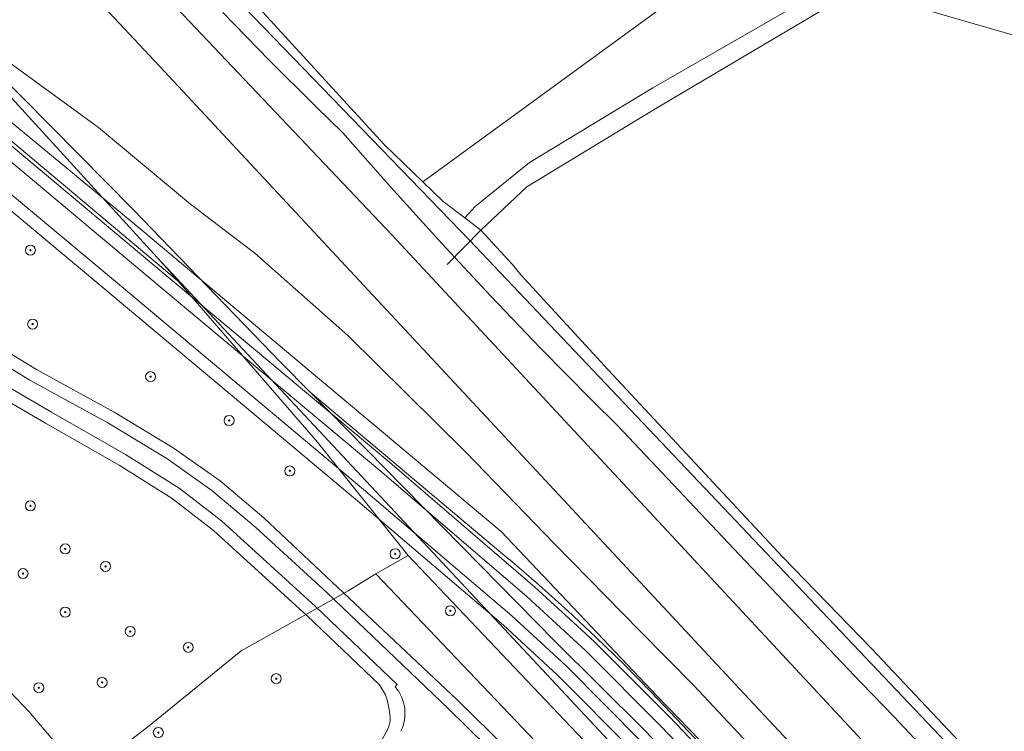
# Model space of a CAD drawing. Header units: metres. Extents: x 207466 to 209466, y 475780 to 477780.
# Tile 84 of 189: x 208021 to 208100, y 476596 to 476653. Entities that reach past the tile are written whole.
import ezdxf

# ---------------------------------------------------------------- set-up
doc = ezdxf.new("R2010")
doc.units = ezdxf.units.M
doc.layers.get('0').update_dxf_attribs({"color": 253, "linetype": 'CONTINUOUS'})
for name, color, linetype, lineweight, true_color in [('B-OG-WA-SLOOT_WATER-A', 7, 'CONTINUOUS', 0, 0x478c9a), ('B-RO-GR-BOOM-S', 7, 'CONTINUOUS', 0, 0x6d8a47), ('B-RO-GR-GRAS-GV', 7, 'CONTINUOUS', 0, 0x6d8a47), ('B-RO-OG-WATER_SLOOT-GV', 7, 'CONTINUOUS', 0, 0x478c9a)]:
    doc.layers.add(name, color=color, linetype=linetype, lineweight=lineweight, true_color=true_color)
for name, color, linetype, lineweight in [('B-RO-FV-GELEIDING_WILDRASTER-G', 253, 'CONTINUOUS', 0), ('B-RO-VH-VERHARDING_BETON-GV', 253, 'CONTINUOUS', 0), ('B-RO-VH-VERHARDING_TEGEL-GV', 253, 'CONTINUOUS', 0), ('B-WE-KG-GRENS_PERCEEL-GV', 150, 'CONTINUOUS', 18)]:
    doc.layers.add(name, color=color, linetype=linetype, lineweight=lineweight)

# ---------------------------------------------------------------- blocks, each defined once
blk = doc.blocks.new('SGR-BOOM_01-SO1')
at = {"linetype": 'Continuous'}
h = blk.add_hatch(color=0, dxfattribs=at)
edge = h.paths.add_edge_path()
edge.add_arc((0, 0), 0.25, 0, 360)
at = {"color": 0, "linetype": 'ByBlock', "lineweight": -2}
for radius in [2, 0.25]:
    blk.add_circle((0, 0), radius, dxfattribs=at)

msp = doc.modelspace()

# ---------------------------------------------------------------- linework, layer by layer
at = {"layer": 'B-OG-WA-SLOOT_WATER-A', "flags": 128}
for points in [[(208104.495, 476583.264), (208097.759, 476590.36), (208091.081, 476597.511), (208088.443, 476600.258), (208078.693, 476610.484), (208069.001, 476620.766), (208066.88, 476622.875), (208062.846, 476626.972), (208058.87, 476631.125), (208054.953, 476635.333), (208054.718, 476635.588), (208050.863, 476639.854), (208047.067, 476644.172), (208044.965, 476646.217), (208041.198, 476649.969), (208037.489, 476653.778)], [(208019.391, 476650.518), (208027.561, 476644.581), (208034.904, 476638.467), (208040.042, 476634.562), (208047.458, 476627.977), (208056.846, 476618.69), (208063.99, 476611.315), (208070.781, 476604.395), (208075.091, 476600.037), (208083.357, 476591.204), (208093.471, 476580.563), (208102.997, 476570.881), (208111.24, 476562.441), (208123.388, 476549.854), (208129.807, 476543.384), (208137.86, 476535.182), (208145.185, 476527.158), (208152.648, 476519.094), (208158.102, 476513.588), (208162, 476509.123), (208164.698, 476506.665), (208170.545, 476501.237), (208176.432, 476495.002)]]:
    msp.add_lwpolyline(points, dxfattribs=at)
at = {"layer": 'B-RO-FV-GELEIDING_WILDRASTER-G', "flags": 128}
msp.add_lwpolyline([(208184.199, 476589.3), (208169.004, 476616.517), (208158.45, 476635.019), (208156.904, 476637.706), (208146.336, 476648.364), (208141.206, 476653.463), (208139.359, 476653.726), (208134.488, 476651.595), (208128.914, 476649.157), (208121.426, 476645.712), (208104.453, 476650.852), (208088.057, 476655.608), (208072.051, 476646.1), (208061.738, 476639.845), (208058.082, 476636.384), (208055.399, 476633.642)], dxfattribs=at)
at = {"layer": 'B-RO-GR-GRAS-GV', "flags": 128}
for points in [[(208062.946, 476705.754), (208062.944, 476706.655), (208063.325, 476707.81), (208064.907, 476710.225), (208059.925, 476703.76), (208051.012, 476692.345), (208046.682, 476687.096), (208042.856, 476682.877), (208038.014, 476677.88), (208031.319, 476671.02), (208028.068, 476667.588), (208050.352, 476643.24), (208053.448, 476640.253), (208079.06, 476658.971), (208086.489, 476674.324), (208060.637, 476702.454), (208062.946, 476705.754)], [(208079.06, 476658.971), (208053.448, 476640.253), (208055.076, 476638.683), (208056.797, 476637.367), (208057.615, 476638.268), (208061.972, 476641.79), (208071.807, 476647.75), (208086.807, 476656.404)], [(208104.453, 476650.852), (208088.057, 476655.608), (208072.051, 476646.1), (208061.738, 476639.845), (208058.082, 476636.384), (208060.59, 476633.662), (208061.285, 476632.792), (208068.235, 476625.23), (208075.173, 476617.783), (208082.176, 476610.272), (208089.256, 476602.991), (208096.689, 476595.118), (208099.385, 476592.2), (208103.432, 476587.821)], [(208012.358, 476650.05), (208031.821, 476633.723), (208050.824, 476617.828), (208062.401, 476607.892), (208065.788, 476604.783), (208067.161, 476603.523), (208073.142, 476597.524), (208089.936, 476579.902), (208104.701, 476564.401), (208118.812, 476549.385), (208152.764, 476513.587), (208170.407, 476494.95)], [(208170.407, 476494.95), (208152.764, 476513.587), (208118.812, 476549.385), (208104.701, 476564.401), (208089.936, 476579.902), (208073.142, 476597.524), (208067.161, 476603.523), (208065.788, 476604.783), (208062.401, 476607.892), (208050.824, 476617.828), (208031.821, 476633.723), (208012.358, 476650.05)], [(208011.715, 476649.284), (208031.179, 476632.956), (208050.177, 476617.065), (208061.737, 476607.144), (208066.468, 476602.801), (208072.426, 476596.826), (208076.835, 476592.2), (208089.212, 476579.212), (208103.975, 476563.714), (208118.086, 476548.697), (208152.038, 476512.899), (208173.633, 476490.088), (208176.225, 476486.946), (208187.007, 476472.587), (208191.746, 476466.056), (208202.966, 476451.298), (208221.176, 476426.932), (208224.037, 476423.064)], [(208170.654, 476496.782), (208166.547, 476501.509), (208161.803, 476506.61), (208156.822, 476511.537), (208150.297, 476518.283), (208143.111, 476525.978), (208136.504, 476533.092), (208128.728, 476541.186), (208122.347, 476547.525), (208115.919, 476554.34), (208110, 476560.045), (208101.344, 476569.268), (208093.963, 476576.659), (208086.71, 476584.359), (208079.329, 476591.764), (208078.907, 476592.2), (208072.143, 476599.193), (208059.694, 476612.338), (208030.869, 476636.511), (208015.027, 476649.589)], [(208175.882, 476453.233), (208188.276, 476464.732), (208189.49, 476465.888), (208188.114, 476467.602), (208185.414, 476471.418), (208174.661, 476485.762), (208172.071, 476488.908), (208150.426, 476511.697), (208116.642, 476547.353), (208102.662, 476562.247), (208087.507, 476578.132), (208074.083, 476592.2), (208070.974, 476595.458), (208064.879, 476601.595), (208060.551, 476605.606), (208048.714, 476615.688), (208029.548, 476631.746), (208014.52, 476644.289)], [(208171.322, 476488.245), (208149.701, 476511.009), (208115.916, 476546.665), (208101.936, 476561.56), (208086.783, 476577.442), (208072.701, 476592.2), (208070.257, 476594.76), (208064.184, 476600.876), (208059.887, 476604.858), (208048.069, 476614.924), (208028.907, 476630.979), (208013.879, 476643.521)], [(208013.879, 476643.521), (208028.907, 476630.979), (208048.069, 476614.924), (208059.887, 476604.858), (208064.184, 476600.876), (208070.257, 476594.76), (208072.701, 476592.2), (208086.783, 476577.442), (208101.936, 476561.56), (208115.916, 476546.665), (208149.701, 476511.009), (208171.322, 476488.245)], [(208051.231, 476599.932), (208051.4, 476600.107), (208044.88, 476606.35), (208037.389, 476613.179), (208034.011, 476615.778), (208029.716, 476618.488), (208023.822, 476621.85), (208016.742, 476625.98), (208010.988, 476629.862), (208007.76, 476632.454), (208004.473, 476635.383), (207999.147, 476628.155), (207996.038, 476623.332), (207994.656, 476620.885), (207993.218, 476617.844), (207992.456, 476615.517), (207992.422, 476615.313), (207993.373, 476615.103), (207994.149, 476617.473), (207995.545, 476620.425), (207996.894, 476622.815), (207999.971, 476627.587), (208004.045, 476633.117), (208004.307, 476633.248)], [(208005.445, 476633.178), (208007.114, 476631.69), (208010.394, 476629.056), (208016.21, 476625.133), (208023.322, 476620.984), (208029.201, 476617.63), (208033.438, 476614.957), (208036.746, 476612.412), (208044.197, 476605.619), (208049.983, 476600.079), (208050.463, 476599.298)], [(208050.463, 476599.298), (208049.983, 476600.079), (208044.197, 476605.619), (208036.746, 476612.412), (208033.438, 476614.957), (208029.201, 476617.63), (208023.322, 476620.984), (208016.21, 476625.133), (208010.394, 476629.056), (208007.114, 476631.69), (208005.445, 476633.178)], [(208016.213, 476629.18), (208022.608, 476625.274), (208028.815, 476621.855), (208033.53, 476619.001), (208037.261, 476616.371), (208040.765, 476613.418), (208056.198, 476598.89), (208062.99, 476592.2)], [(208062.99, 476592.2), (208056.198, 476598.89), (208040.765, 476613.418), (208037.261, 476616.371), (208033.53, 476619.001), (208028.815, 476621.855), (208022.608, 476625.274), (208016.213, 476629.18)], [(208015.692, 476628.327), (208022.087, 476624.421), (208028.297, 476621), (208033.012, 476618.146), (208036.617, 476615.606), (208040.121, 476612.653), (208045.819, 476607.429), (208055.496, 476598.178), (208061.565, 476592.2), (208069.341, 476584.54), (208086.974, 476566.899), (208101.216, 476552.508), (208107.697, 476545.545), (208110.284, 476542.678), (208112.513, 476539.655), (208116.311, 476533.698), (208119.576, 476528.743), (208123.319, 476524.256), (208135.73, 476510.507), (208150.646, 476493.805), (208162.181, 476481.033), (208165.263, 476477.49)], [(208018.909, 476601.18), (208022.022, 476597.93), (208024.96, 476594.484)], [(208050.851, 476597.176), (208050.708, 476596.667), (208049.264, 476593.999), (208048.675, 476592.878), (208048.4, 476592.2), (208048.199, 476591.704), (208047.84, 476590.49), (208047.601, 476589.246), (208047.484, 476587.985), (208047.602, 476587.013), (208047.862, 476586.07), (208048.26, 476585.175), (208048.786, 476584.35), (208049.429, 476583.611), (208049.931, 476583.054), (208050.356, 476582.583), (208050.669, 476582.883), (208053.59, 476579.906), (208053.975, 476580.311), (208050.137, 476584.317)], [(208049.264, 476593.999), (208050.708, 476596.667), (208050.851, 476597.176)]]:
    msp.add_lwpolyline(points, dxfattribs=at)
at = {"layer": 'B-RO-GR-GRAS-GV'}
for centre, radius, start, end in [((208048.807, 476597.814), 3.219, 333.46786, 41.14691), ((208044.584, 476597.127), 6.267, 0.45156, 20.27217), ((208044.584, 476597.127), 6.267, 0.45156, 20.27217)]:
    msp.add_arc(centre, radius, start, end, dxfattribs=at)
at = {"layer": 'B-RO-OG-WATER_SLOOT-GV', "flags": 128}
for points in [[(208103.432, 476587.821), (208099.385, 476592.2), (208096.689, 476595.118), (208089.256, 476602.991), (208082.176, 476610.272), (208075.173, 476617.783), (208068.235, 476625.23), (208061.285, 476632.792), (208060.59, 476633.662), (208058.082, 476636.384), (208056.797, 476637.367), (208055.076, 476638.683), (208053.448, 476640.253), (208050.352, 476643.24), (208028.068, 476667.588)], [(208086.807, 476656.404), (208071.807, 476647.75), (208061.972, 476641.79), (208057.615, 476638.268), (208056.797, 476637.367), (208058.082, 476636.384), (208061.738, 476639.845), (208072.051, 476646.1), (208088.057, 476655.608)], [(208088.057, 476655.608), (208104.453, 476650.852), (208121.426, 476645.712), (208128.914, 476649.157), (208134.488, 476651.595), (208134.042, 476651.575), (208131.106, 476651.006), (208128.071, 476650.063), (208123.106, 476648.334), (208122.763, 476648.246), (208122.111, 476648.142), (208121.451, 476648.117), (208120.793, 476648.171), (208120.146, 476648.304), (208119.52, 476648.515), (208101.5, 476653.259)], [(208037.489, 476653.778), (208041.198, 476649.969), (208044.965, 476646.217), (208047.067, 476644.172), (208050.863, 476639.854), (208054.718, 476635.588), (208054.953, 476635.333), (208058.87, 476631.125), (208062.846, 476626.972), (208066.88, 476622.875), (208069.001, 476620.766), (208078.693, 476610.484), (208088.443, 476600.258), (208091.081, 476597.511), (208097.759, 476590.36), (208104.495, 476583.264)], [(208176.432, 476495.002), (208170.545, 476501.237), (208164.698, 476506.665), (208162, 476509.123), (208158.102, 476513.588), (208152.648, 476519.094), (208145.185, 476527.158), (208137.86, 476535.182), (208129.807, 476543.384), (208123.388, 476549.854), (208111.24, 476562.441), (208102.997, 476570.881), (208093.471, 476580.563), (208083.357, 476591.204), (208075.091, 476600.037), (208070.781, 476604.395), (208063.99, 476611.315), (208056.846, 476618.69), (208047.458, 476627.977), (208040.042, 476634.562), (208034.904, 476638.467), (208027.561, 476644.581), (208019.391, 476650.518)], [(208015.027, 476649.589), (208030.869, 476636.511), (208059.694, 476612.338), (208072.143, 476599.193), (208078.907, 476592.2), (208079.329, 476591.764), (208086.71, 476584.359), (208093.963, 476576.659), (208101.344, 476569.268), (208110, 476560.045), (208115.919, 476554.34), (208122.347, 476547.525), (208128.728, 476541.186), (208136.504, 476533.092), (208143.111, 476525.978), (208150.297, 476518.283), (208156.822, 476511.537), (208161.803, 476506.61), (208166.547, 476501.509), (208170.654, 476496.782)]]:
    msp.add_lwpolyline(points, dxfattribs=at)
at = {"layer": 'B-RO-VH-VERHARDING_BETON-GV', "flags": 128}
for points in [[(208224.037, 476423.064), (208221.176, 476426.932), (208202.966, 476451.298), (208191.746, 476466.056), (208187.007, 476472.587), (208176.225, 476486.946), (208173.633, 476490.088), (208152.038, 476512.899), (208118.086, 476548.697), (208103.975, 476563.714), (208089.212, 476579.212), (208076.835, 476592.2), (208072.426, 476596.826), (208066.468, 476602.801), (208061.737, 476607.144), (208050.177, 476617.065), (208031.179, 476632.956), (208011.715, 476649.284)], [(208014.52, 476644.289), (208029.548, 476631.746), (208048.714, 476615.688), (208060.551, 476605.606), (208064.879, 476601.595), (208070.974, 476595.458), (208074.083, 476592.2), (208087.507, 476578.132), (208102.662, 476562.247), (208116.642, 476547.353), (208150.426, 476511.697), (208172.071, 476488.908), (208174.661, 476485.762), (208185.414, 476471.418), (208188.114, 476467.602)], [(207996.602, 476627.804), (207995.436, 476626.044), (207994.568, 476624.573), (207993.039, 476621.98), (207991.614, 476619.036), (207990.503, 476615.962), (207992.456, 476615.517), (207993.218, 476617.844), (207994.656, 476620.885), (207996.038, 476623.332), (207999.147, 476628.155), (208004.473, 476635.383), (208007.76, 476632.454), (208010.988, 476629.862), (208016.742, 476625.98), (208023.822, 476621.85), (208029.716, 476618.488), (208034.011, 476615.778), (208037.389, 476613.179), (208044.88, 476606.35), (208051.4, 476600.107), (208051.231, 476599.932)], [(208165.263, 476477.49), (208162.181, 476481.033), (208150.646, 476493.805), (208135.73, 476510.507), (208123.319, 476524.256), (208119.576, 476528.743), (208116.311, 476533.698), (208112.513, 476539.655), (208110.284, 476542.678), (208107.697, 476545.545), (208101.216, 476552.508), (208086.974, 476566.899), (208069.341, 476584.54), (208061.565, 476592.2), (208055.496, 476598.178), (208045.819, 476607.429), (208040.121, 476612.653), (208036.617, 476615.606), (208033.012, 476618.146), (208028.297, 476621), (208022.087, 476624.421), (208015.692, 476628.327)]]:
    msp.add_lwpolyline(points, dxfattribs=at)
at = {"layer": 'B-RO-VH-VERHARDING_BETON-GV'}
msp.add_arc((208048.807, 476597.814), 3.219, 333.46786, 41.14691, dxfattribs=at)
at = {"layer": 'B-RO-VH-VERHARDING_TEGEL-GV', "flags": 128}
msp.add_lwpolyline([(208024.96, 476594.484), (208022.022, 476597.93), (208018.909, 476601.18)], dxfattribs=at)
at = {"layer": 'B-WE-KG-GRENS_PERCEEL-GV'}
for points in [[(207988.37, 476672.854), (207989.411, 476671.403), (207990.505, 476669.992), (207991.651, 476668.623), (207992.814, 476667.332), (207994.056, 476666.051), (207994.07, 476666.037), (207994.091, 476666.016), (207995.382, 476664.783), (207996.692, 476663.621), (207996.718, 476663.598), (208033.909, 476632.329), (208033.244, 476633.097), (208032.235, 476634.203), (208005.317, 476663.718), (207999.996, 476669.469), (207978.784, 476692.411), (207963.381, 476709.096), (207987.343, 476674.404), (207987.357, 476674.383)], [(208000.038, 476689.489), (208032.354, 476655.698), (208051.004, 476635.984), (208089.933, 476594.119), (208126.597, 476554.836), (208174.999, 476503.101), (208194.123, 476482.746), (208205.774, 476471.443), (208208.397, 476469.2), (208211.063, 476467.008), (208213.769, 476464.866), (208216.517, 476462.777), (208216.994, 476462.429), (208214.667, 476465.147), (208205.226, 476479.539), (208169.262, 476517.425), (208057.184, 476635.596), (208028.243, 476665.521), (208028.318, 476669.153), (208026.125, 476671.532), (208021.733, 476672.881), (208012.181, 476682.129), (208003.285, 476686.956), (208000.038, 476689.508)], [(208032.235, 476634.203), (208081.158, 476581.83), (208114.428, 476545.901), (208188.788, 476466.38), (208194.953, 476460.051), (208200.136, 476454.415), (208204.953, 476450.736), (208177.828, 476487.006), (208177.82, 476487.016), (208177.155, 476487.886), (208169.484, 476495.869), (208093.855, 476573.062), (208087.798, 476579.244), (208071.037, 476596.561), (208064.011, 476603.556), (208044.464, 476623.454), (208042.125, 476625.835), (208030.362, 476638.006), (208019.316, 476649.161), (207999.996, 476669.469), (208005.317, 476663.718)], [(208205.483, 476450.026), (208207.916, 476448.202), (208212.493, 476444.977), (208204.953, 476450.736), (208200.136, 476454.415), (208194.953, 476460.051), (208188.788, 476466.38), (208114.428, 476545.901), (208081.158, 476581.83), (208032.235, 476634.203), (208033.244, 476633.097), (208033.909, 476632.329), (208045.044, 476619.466), (208052.277, 476610.416), (208069.272, 476592.49), (208091.889, 476566.785), (208110.2, 476546.128), (208125.701, 476528.141), (208148.626, 476501.37), (208160.718, 476487.122), (208170.231, 476476.976), (208170.261, 476476.952), (208189.309, 476462.157)], [(208093.855, 476573.062), (208169.484, 476495.869), (208177.155, 476487.886), (208176.756, 476488.408), (208175.632, 476489.782), (208174.464, 476491.117), (208173.266, 476492.396), (208071.697, 476599.48), (208071.68, 476599.498), (208069.508, 476601.7), (208067.283, 476603.867), (208065.016, 476605.989), (208062.705, 476608.065), (208060.363, 476610.085), (208060.351, 476610.096), (208044.464, 476623.454), (208064.011, 476603.556), (208071.037, 476596.561), (208087.798, 476579.244)], [(208170.261, 476476.952), (208170.231, 476476.976), (208160.718, 476487.122), (208148.626, 476501.37), (208125.701, 476528.141), (208110.2, 476546.128), (208091.889, 476566.785), (208069.272, 476592.49), (208052.277, 476610.416), (208049.692, 476608.962), (208070.96, 476586.624), (208088.257, 476566.917), (208115.908, 476535.456), (208136.977, 476511.116), (208157.928, 476486.598), (208167.935, 476474.761)]]:
    msp.add_lwpolyline(points, close=True, dxfattribs=at)
for points in [[(208194.123, 476482.746), (208174.999, 476503.101), (208126.597, 476554.836), (208089.933, 476594.119), (208051.004, 476635.984), (208032.354, 476655.698), (208000.038, 476689.489)], [(208204.526, 476465.58), (208168.13, 476503.861), (208106.8, 476569.835), (208079.848, 476598.561), (208032.837, 476649.071), (208000.035, 476684.068)], [(208000.035, 476684.068), (208032.837, 476649.071), (208079.848, 476598.561), (208106.8, 476569.835), (208168.13, 476503.861), (208204.526, 476465.58)], [(208012.181, 476682.129), (208021.733, 476672.881), (208026.125, 476671.532), (208028.318, 476669.153), (208028.243, 476665.521), (208057.184, 476635.596), (208169.262, 476517.425), (208205.226, 476479.539)], [(208015.843, 476582.978), (208024.025, 476590.993), (208031.606, 476596.807), (208038.949, 476602.8), (208047.481, 476607.599), (208049.692, 476608.962), (208052.277, 476610.416), (208045.044, 476619.466), (208033.909, 476632.329), (207996.718, 476663.598)], [(208019.316, 476649.161), (208030.362, 476638.006), (208042.125, 476625.835), (208044.464, 476623.454), (208060.351, 476610.096), (208060.363, 476610.085), (208062.705, 476608.065), (208065.016, 476605.989), (208067.283, 476603.867), (208069.508, 476601.7), (208071.68, 476599.498), (208071.697, 476599.48), (208173.266, 476492.396)], [(208157.928, 476486.598), (208136.977, 476511.116), (208115.908, 476535.456), (208088.257, 476566.917), (208070.96, 476586.624), (208049.692, 476608.962), (208047.481, 476607.599), (208038.949, 476602.8), (208031.606, 476596.807), (208024.025, 476590.993), (208015.843, 476582.978)]]:
    msp.add_lwpolyline(points, dxfattribs=at)

# ---------------------------------------------------------------- block references
at = {"layer": 'B-RO-GR-BOOM-S', "xscale": 0.2, "yscale": 0.2, "zscale": 0.2}
for p in [(208022.126, 476634.794), (208022.306, 476628.893), (208031.722, 476624.694), (208037.984, 476621.19), (208042.831, 476617.164), (208022.127, 476614.378), (208024.91, 476610.94), (208051.241, 476610.549), (208028.13, 476609.54), (208021.54, 476608.97), (208024.91, 476605.89), (208055.647, 476605.995), (208030.1, 476604.35), (208034.73, 476603.08), (208041.753, 476600.579), (208022.8, 476599.86), (208027.85, 476600.28), (208032.34, 476596.28)]:
    msp.add_blockref('SGR-BOOM_01-SO1', p, dxfattribs=at)

doc.saveas('drawing.dxf')
